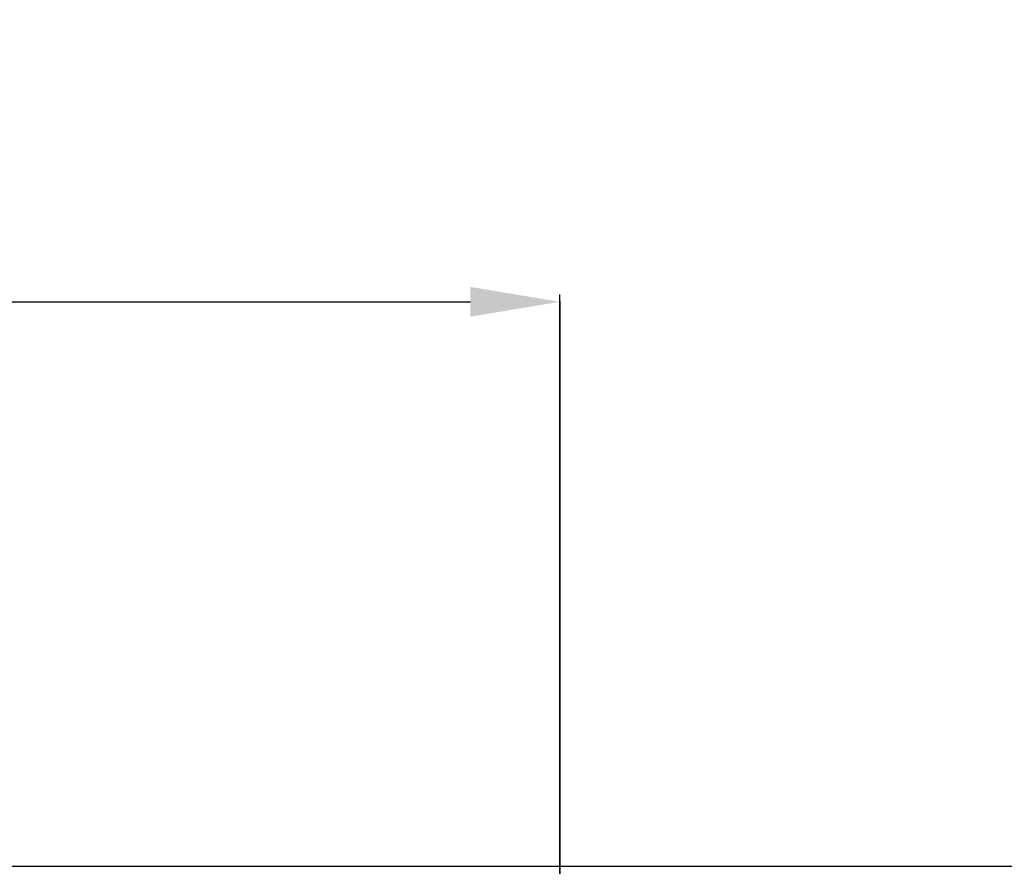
# Model space of a CAD drawing. Header units: millimetres. Extents: x -6054 to 364, y -1866 to 3094.
# Tile 129 of 256: x -4284 to -4118, y 946 to 1089. Entities that reach past the tile are written whole.
import ezdxf

# ---------------------------------------------------------------- set-up
doc = ezdxf.new("R2010")
doc.units = ezdxf.units.MM
doc.header["$LTSCALE"] = 65.395
doc.header["$PDSIZE"] = 0.05
doc.layers.get('0').update_dxf_attribs({"linetype": 'CONTINUOUS'})
doc.layers.get('Defpoints').update_dxf_attribs({"linetype": 'CONTINUOUS'})
doc.layers.add('DIM', color=3, linetype='CONTINUOUS')
doc.styles.get("Standard").update_dxf_attribs({"font": 'arial.ttf'})
doc.dimstyles.new('ISO-25', dxfattribs={"dimtxt": 2.5, "dimasz": 2.5, "dimexe": 1.25, "dimexo": 0.625, "dimtad": 1, "dimtxsty": 'STANDARD', "dimcen": 2.5, "dimadec": 0, "dimazin": 0, "dimtfac": 1, "dimtmove": 0, "dimatfit": 3, "dimfxl": 1, "dimarcsym": 0})

# ---------------------------------------------------------------- blocks, each defined once
blk = doc.blocks.new('*D0')
at = {"layer": 'Defpoints', "color": 0}
for p in [(-4193.17, 1041.27), (-4734.98, 936.49), (-4193.17, 628.17)]:
    blk.add_point(p, dxfattribs=at)
at = {"layer": 'DIM', "color": 3, "lineweight": -2}
for p, q in [((-4734.98, 937.11), (-4734.98, 1042.52)), ((-4193.17, 628.79), (-4193.17, 1042.52)), ((-4719.98, 1041.27), (-4208.17, 1041.27))]:
    blk.add_line(p, q, dxfattribs=at)
at = {"layer": 'DIM', "color": 3}
for points in [[(-4719.98, 1043.77), (-4719.98, 1038.77), (-4734.98, 1041.27)], [(-4208.17, 1038.77), (-4208.17, 1043.77), (-4193.17, 1041.27)]]:
    blk.add_solid(points, dxfattribs=at)
at = {"layer": 'DIM', "color": 2, "insert": (-4464.08, 1059.08), "char_height": 20, "attachment_point": 5}
blk.add_mtext('542  [21,331]', dxfattribs=at)
blk = doc.blocks.new('*D1')
at = {"layer": 'Defpoints', "color": 0}
for p in [(-4193.17, 1042.07), (-3593.17, 683.03), (-3593.17, 628.17)]:
    blk.add_point(p, dxfattribs=at)
at = {"layer": 'DIM', "color": 3, "lineweight": -2}
for p, q in [((-4193.17, 1041.45), (-4193.17, 681.78)), ((-3593.17, 628.79), (-3593.17, 684.28)), ((-4178.17, 683.03), (-3608.17, 683.03))]:
    blk.add_line(p, q, dxfattribs=at)
at = {"layer": 'DIM', "color": 3}
for points in [[(-4178.17, 685.53), (-4178.17, 680.53), (-4193.17, 683.03)], [(-3608.17, 680.53), (-3608.17, 685.53), (-3593.17, 683.03)]]:
    blk.add_solid(points, dxfattribs=at)
at = {"layer": 'DIM', "color": 2, "insert": (-3893.17, 700.84), "char_height": 20, "attachment_point": 5}
blk.add_mtext('600  [23,622]', dxfattribs=at)

msp = doc.modelspace()

# ---------------------------------------------------------------- linework, layer by layer
at = {"linetype": 'Continuous'}
msp.add_line((-4728.57, 946.48), (-3057.77, 946.48), dxfattribs=at)

# ---------------------------------------------------------------- dimensions: what is measured, and where the dimension line sits
at = {"layer": 'DIM'}
dim = msp.add_linear_dim(base=(-4193.17, 1041.27), p1=(-4734.98, 936.49), p2=(-4193.17, 628.17), text='<> []', dimstyle='ISO-25', override={"dimtxt": 20, "dimasz": 15, "dimgap": 5, "dimdec": 0, "dimclrd": 3, "dimclre": 3, "dimclrt": 2, "dimadec": 1, "dimtp": 0.3, "dimtm": 0.3, "dimtofl": 0}, dxfattribs=at)
dim.commit()
dim.dimension.update_dxf_attribs({"geometry": '*D0', "text_midpoint": (-4464.08, 1059.08)})
dim = msp.add_linear_dim(base=(-3593.17, 683.03), p1=(-4193.17, 1042.07), p2=(-3593.17, 628.17), text='<> []', dimstyle='ISO-25', override={"dimtxt": 20, "dimasz": 15, "dimgap": 5, "dimdec": 0, "dimclrd": 3, "dimclre": 3, "dimclrt": 2, "dimadec": 1, "dimtp": 0.3, "dimtm": 0.3, "dimtofl": 0}, dxfattribs=at)
dim.commit()
dim.dimension.update_dxf_attribs({"geometry": '*D1', "text_midpoint": (-3893.17, 683.03), "dimtype": 160})

doc.saveas('drawing.dxf')
